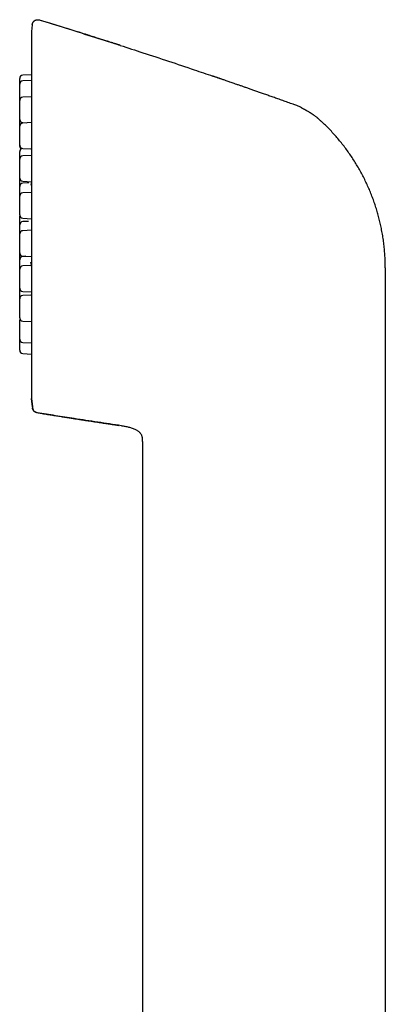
# Model space of a CAD drawing. Header units: millimetres. Extents: x 8 to 888, y 12 to 898.
# Tile 44 of 59: x 213 to 246, y 808 to 898. Entities that reach past the tile are written whole.
import ezdxf

# ---------------------------------------------------------------- set-up
doc = ezdxf.new("R2010")
doc.units = ezdxf.units.MM

msp = doc.modelspace()

# ---------------------------------------------------------------- linework, layer by layer
at = {"color": 7, "linetype": 'Continuous', "lineweight": 30}
for p, q in [((214.883, 897.758), (214.883, 897.765)), ((214.24, 897.333), (214.174, 896.704)), ((214.24, 897.339), (214.24, 897.333)), ((214.172, 896.678), (214.172, 863.285)), ((214.174, 896.678), (214.174, 896.694)), ((214.172, 892.774), (213.383, 892.732)), ((214.172, 892.258), (213.383, 892.217)), ((214.172, 890.758), (213.383, 890.717)), ((214.172, 888.406), (213.383, 888.365)), ((213.383, 888.4), (213.714, 888.382)), ((213.383, 886.048), (214.123, 886.009)), ((214.172, 885.412), (213.383, 885.37)), ((213.383, 883.053), (214.172, 883.012)), ((213.925, 882.919), (213.383, 882.89)), ((214.172, 882.041), (213.383, 881.999)), ((213.383, 879.682), (214.172, 879.641)), ((213.89, 879.401), (213.383, 879.374)), ((214.172, 878.592), (213.383, 878.551)), ((213.383, 876.234), (214.172, 876.193)), ((213.642, 876.22), (213.383, 876.207)), ((214.15, 875.373), (213.383, 875.332)), ((246.399, 875.164), (246.399, 862.504)), ((213.383, 873.015), (214.172, 872.974)), ((214.1, 872.666), (213.383, 872.629)), ((213.383, 870.312), (214.172, 870.27)), ((213.383, 868.364), (214.172, 868.323)), ((213.383, 867.345), (214.172, 867.303)), ((214.174, 863.271), (214.174, 863.285)), ((214.174, 863.258), (214.253, 862.504)), ((214.253, 862.504), (214.174, 863.253)), ((214.253, 862.504), (214.264, 862.397)), ((246.399, 862.504), (246.399, 743.104)), ((222.364, 860.768), (222.409, 860.761)), ((222.364, 860.768), (222.409, 860.761)), ((223.085, 860.634), (223.18, 860.61)), ((224.267, 859.599), (224.268, 859.593)), ((224.279, 859.317), (224.279, 770.198))]:
    msp.add_line(p, q, dxfattribs=at)
at = {"color": 7, "linetype": 'Continuous', "lineweight": 30, "flags": 128}
msp.add_lwpolyline([(213.101, 879.94), (213.101, 879.936), (213.099, 879.898)], dxfattribs=at)
at = {"color": 7, "linetype": 'Continuous', "lineweight": 30}
for centre, start, end in [((214.472, 896.678), 176.88546, 180), ((213.399, 892.433), 93, 180), ((213.399, 891.917), 93, 180), ((213.399, 890.417), 93, 180), ((213.399, 888.699), 180, 267), ((213.399, 888.065), 93, 180), ((213.399, 886.347), 180, 267), ((213.399, 886.232), 180, 232.20514), ((213.399, 885.758), 101.01134, 180), ((213.399, 885.071), 93, 180), ((213.399, 883.353), 180, 267), ((213.399, 882.591), 93, 180), ((213.399, 881.7), 93, 180), ((213.399, 879.982), 180, 267), ((213.399, 879.075), 93, 180), ((213.399, 878.251), 93, 180), ((213.399, 876.534), 180, 267), ((213.399, 875.907), 93, 180), ((213.399, 875.033), 93, 180), ((213.399, 873.315), 180, 267), ((213.399, 872.329), 93, 180), ((213.399, 870.611), 180, 267), ((213.399, 870.381), 157.47225, 180), ((213.399, 868.664), 180, 267), ((213.399, 867.644), 180, 267), ((214.472, 863.285), 180, 182.5595)]:
    msp.add_arc(centre, 0.3, start, end, dxfattribs=at)
for points, knots in [([(214.24, 897.339), (214.242, 897.355), (214.247, 897.388), (214.26, 897.438), (214.278, 897.488), (214.303, 897.537), (214.334, 897.584), (214.371, 897.629), (214.413, 897.669), (214.461, 897.704), (214.511, 897.734), (214.565, 897.757), (214.62, 897.774), (214.676, 897.784), (214.731, 897.787), (214.784, 897.785), (214.835, 897.778), (214.868, 897.769), (214.883, 897.765)], [0, 0, 0, 0, 0.05595, 0.11427, 0.174787, 0.237264, 0.301403, 0.366849, 0.433195, 0.5, 0.566805, 0.633151, 0.698597, 0.762736, 0.825213, 0.88573, 0.94405, 1, 1, 1, 1]), ([(214.883, 897.765), (215.671, 897.523), (217.247, 897.039), (219.605, 896.297), (221.258, 895.772), (222.124, 895.49), (222.207, 895.463)], [0, 0, 0, 0, 0.322065, 0.644129, 0.966194, 1, 1, 1, 1]), ([(222.256, 895.448), (222.247, 895.451), (222.23, 895.456), (222.2, 895.465), (222.168, 895.475), (222.134, 895.485), (222.097, 895.496), (222.062, 895.507), (222.027, 895.517), (221.995, 895.527), (221.962, 895.537), (221.924, 895.549), (221.879, 895.564), (221.826, 895.581), (221.758, 895.602), (221.673, 895.63), (221.568, 895.664), (221.449, 895.702), (221.316, 895.745), (221.17, 895.791), (221.012, 895.842), (220.841, 895.896), (220.657, 895.955), (220.463, 896.017), (220.26, 896.082), (220.048, 896.149), (219.824, 896.22), (219.588, 896.295), (219.34, 896.373), (219.064, 896.46), (218.757, 896.557), (218.418, 896.663), (218.063, 896.775), (217.705, 896.887), (217.345, 896.999), (216.985, 897.111), (216.612, 897.227), (216.225, 897.346), (215.825, 897.469), (215.412, 897.597), (215.096, 897.693), (214.919, 897.748), (214.884, 897.758)], [0, 0, 0, 0, 0.011023, 0.021143, 0.030407, 0.038876, 0.046631, 0.053775, 0.058814, 0.06365, 0.068361, 0.073028, 0.079325, 0.08614, 0.093952, 0.106033, 0.119927, 0.135635, 0.153157, 0.172492, 0.193248, 0.215753, 0.240008, 0.266012, 0.292345, 0.320259, 0.349752, 0.380826, 0.41348, 0.447714, 0.490091, 0.534662, 0.581429, 0.630392, 0.675963, 0.723285, 0.772357, 0.82318, 0.875753, 0.930077, 0.986151, 1, 1, 1, 1]), ([(222.256, 895.447), (222.941, 895.226), (224.411, 894.75), (226.659, 894.006), (228.781, 893.295), (230.119, 892.837), (230.677, 892.646)], [0, 0, 0, 0, 0.243518, 0.5221, 0.800681, 1, 1, 1, 1]), ([(213.099, 891.922), (213.099, 891.938), (213.099, 891.981), (213.099, 892.046), (213.099, 892.117), (213.099, 892.182), (213.099, 892.241), (213.099, 892.287), (213.099, 892.323), (213.099, 892.35), (213.099, 892.38), (213.099, 892.408), (213.099, 892.429), (213.099, 892.431), (213.099, 892.433)], [0, 0, 0, 0, 0.053387, 0.141416, 0.229582, 0.318818, 0.407651, 0.49568, 0.554398, 0.613455, 0.673125, 0.782137, 0.890513, 1, 1, 1, 1]), ([(238.338, 889.95), (238.223, 889.991), (237.95, 890.09), (237.524, 890.243), (237.066, 890.407), (236.625, 890.564), (236.202, 890.715), (235.799, 890.858), (235.414, 890.994), (235.045, 891.124), (234.691, 891.249), (234.35, 891.369), (234.024, 891.483), (233.715, 891.591), (233.423, 891.694), (233.147, 891.79), (232.889, 891.879), (232.655, 891.961), (232.445, 892.033), (232.258, 892.098), (232.084, 892.158), (231.923, 892.214), (231.777, 892.264), (231.645, 892.31), (231.526, 892.351), (231.421, 892.387), (231.335, 892.417), (231.265, 892.44), (231.21, 892.459), (231.149, 892.481), (231.078, 892.505), (230.999, 892.534), (230.919, 892.562), (230.838, 892.591), (230.756, 892.62), (230.704, 892.638), (230.677, 892.648)], [0, 0, 0, 0, 0.044353, 0.105407, 0.164298, 0.221024, 0.275586, 0.327067, 0.376461, 0.423766, 0.468983, 0.512971, 0.554784, 0.594422, 0.631886, 0.667175, 0.700289, 0.731229, 0.75696, 0.780966, 0.803245, 0.823798, 0.842624, 0.859433, 0.874576, 0.888055, 0.899867, 0.907707, 0.914593, 0.92111, 0.931299, 0.942331, 0.954515, 0.968081, 0.9832, 1, 1, 1, 1]), ([(213.099, 891.058), (213.099, 891.08), (213.099, 891.123), (213.099, 891.188), (213.099, 891.251), (213.099, 891.314), (213.099, 891.382), (213.099, 891.455), (213.099, 891.531), (213.099, 891.601), (213.099, 891.667), (213.099, 891.726), (213.099, 891.772), (213.099, 891.807), (213.099, 891.834), (213.099, 891.864), (213.099, 891.893), (213.099, 891.914), (213.099, 891.916), (213.099, 891.917)], [0, 0, 0, 0, 0.0482161, 0.0960504, 0.1437775, 0.1916741, 0.2400136, 0.3052143, 0.3698253, 0.434536, 0.5000326, 0.5652334, 0.6298445, 0.6729419, 0.7162879, 0.7600833, 0.8400948, 0.9196401, 1, 1, 1, 1]), ([(213.099, 890.422), (213.099, 890.431), (213.099, 890.46), (213.099, 890.515), (213.099, 890.578), (213.099, 890.636), (213.099, 890.688), (213.099, 890.757), (213.099, 890.844), (213.099, 890.95), (213.099, 891.022), (213.099, 891.058)], [0, 0, 0, 0, 0.061043, 0.183492, 0.304832, 0.38577, 0.467175, 0.549424, 0.699857, 0.849244, 1, 1, 1, 1]), ([(213.099, 889.558), (213.099, 889.58), (213.099, 889.623), (213.099, 889.687), (213.099, 889.751), (213.099, 889.813), (213.099, 889.882), (213.099, 889.955), (213.099, 890.03), (213.099, 890.101), (213.099, 890.166), (213.099, 890.226), (213.099, 890.272), (213.099, 890.307), (213.099, 890.334), (213.099, 890.364), (213.099, 890.392), (213.099, 890.413), (213.099, 890.416), (213.099, 890.417)], [0, 0, 0, 0, 0.048216, 0.09605, 0.143778, 0.191674, 0.240014, 0.305214, 0.369825, 0.434536, 0.500033, 0.565233, 0.629844, 0.672942, 0.716288, 0.760083, 0.840095, 0.91964, 1, 1, 1, 1]), ([(238.779, 889.764), (238.707, 889.799), (238.562, 889.869), (238.413, 889.926), (238.338, 889.955)], [0, 0, 0, 0, 0.50044, 1, 1, 1, 1]), ([(238.338, 889.955), (238.338, 889.954), (238.338, 889.954), (238.338, 889.951), (238.338, 889.95)], [0, 0, 0, 0, 0.45553, 1, 1, 1, 1]), ([(238.779, 889.764), (238.839, 889.733), (238.956, 889.672), (239.121, 889.579), (239.272, 889.492), (239.379, 889.428), (239.446, 889.388), (239.477, 889.369), (239.508, 889.35), (239.537, 889.332), (239.566, 889.314), (239.593, 889.296), (239.622, 889.277), (239.656, 889.256), (239.697, 889.229), (239.746, 889.195), (239.804, 889.155), (239.87, 889.107), (239.944, 889.053), (240.024, 888.99), (240.108, 888.923), (240.185, 888.86), (240.252, 888.803), (240.353, 888.716), (240.495, 888.589), (240.614, 888.478), (240.674, 888.422)], [0, 0, 0, 0, 0.08756, 0.168985, 0.244013, 0.31247, 0.328653, 0.344424, 0.359786, 0.374738, 0.389283, 0.403421, 0.416222, 0.433673, 0.454723, 0.479373, 0.510188, 0.54526, 0.584605, 0.628246, 0.676208, 0.722663, 0.756057, 0.789498, 0.894789, 1, 1, 1, 1]), ([(213.099, 888.699), (213.099, 888.7), (213.099, 888.701), (213.099, 888.713), (213.099, 888.732), (213.099, 888.759), (213.099, 888.794), (213.099, 888.839), (213.099, 888.891), (213.099, 888.95), (213.099, 889.015), (213.099, 889.078), (213.099, 889.136), (213.099, 889.188), (213.099, 889.257), (213.099, 889.344), (213.099, 889.45), (213.099, 889.522), (213.099, 889.558)], [0, 0, 0, 0, 0.060121, 0.1198, 0.179577, 0.239992, 0.305194, 0.369806, 0.434519, 0.500017, 0.565219, 0.629832, 0.67293, 0.716277, 0.760073, 0.840177, 0.919724, 1, 1, 1, 1]), ([(213.099, 888.07), (213.099, 888.089), (213.099, 888.13), (213.099, 888.197), (213.099, 888.27), (213.099, 888.346), (213.099, 888.417), (213.099, 888.482), (213.099, 888.541), (213.099, 888.587), (213.099, 888.623), (213.099, 888.65), (213.099, 888.68), (213.099, 888.708), (213.099, 888.729), (213.099, 888.731), (213.099, 888.733)], [0, 0, 0, 0, 0.05286, 0.109501, 0.185898, 0.261605, 0.337429, 0.414173, 0.490571, 0.566277, 0.616776, 0.667566, 0.718882, 0.812634, 0.90584, 1, 1, 1, 1]), ([(213.099, 887.206), (213.099, 887.228), (213.099, 887.271), (213.099, 887.335), (213.099, 887.399), (213.099, 887.461), (213.099, 887.53), (213.099, 887.603), (213.099, 887.679), (213.099, 887.749), (213.099, 887.815), (213.099, 887.874), (213.099, 887.92), (213.099, 887.955), (213.099, 887.982), (213.099, 888.012), (213.099, 888.04), (213.099, 888.061), (213.099, 888.064), (213.099, 888.065)], [0, 0, 0, 0, 0.048216, 0.09605, 0.143778, 0.191674, 0.240014, 0.305214, 0.369825, 0.434536, 0.500033, 0.565233, 0.629844, 0.672942, 0.716288, 0.760083, 0.840095, 0.91964, 1, 1, 1, 1]), ([(245.185, 881.7), (245.123, 881.859), (244.998, 882.175), (244.795, 882.643), (244.579, 883.105), (244.35, 883.561), (244.108, 884.011), (243.854, 884.453), (243.588, 884.889), (243.31, 885.316), (243.019, 885.736), (242.717, 886.147), (242.404, 886.55), (242.08, 886.944), (241.744, 887.328), (241.398, 887.703), (241.042, 888.069), (240.797, 888.304), (240.674, 888.422)], [0, 0, 0, 0, 0.062501, 0.125001, 0.187501, 0.25, 0.3125, 0.375, 0.437501, 0.500001, 0.562502, 0.625002, 0.687501, 0.750001, 0.8125, 0.874999, 0.9375, 1, 1, 1, 1]), ([(213.099, 886.347), (213.099, 886.348), (213.099, 886.349), (213.099, 886.361), (213.099, 886.38), (213.099, 886.407), (213.099, 886.442), (213.099, 886.487), (213.099, 886.539), (213.099, 886.598), (213.099, 886.663), (213.099, 886.726), (213.099, 886.784), (213.099, 886.836), (213.099, 886.905), (213.099, 886.992), (213.099, 887.098), (213.099, 887.17), (213.099, 887.206)], [0, 0, 0, 0, 0.060121, 0.1198, 0.179577, 0.239992, 0.305194, 0.369806, 0.434519, 0.500017, 0.565219, 0.629832, 0.67293, 0.716277, 0.760073, 0.840177, 0.919724, 1, 1, 1, 1]), ([(213.099, 886.232), (213.099, 886.233), (213.099, 886.235), (213.099, 886.246), (213.099, 886.265), (213.099, 886.293), (213.099, 886.318), (213.099, 886.338), (213.099, 886.343)], [0, 0, 0, 0, 0.184882, 0.368404, 0.55223, 0.738014, 0.938521, 1, 1, 1, 1]), ([(213.099, 885.075), (213.099, 885.081), (213.099, 885.107), (213.099, 885.154), (213.099, 885.223), (213.099, 885.296), (213.099, 885.372), (213.099, 885.442), (213.099, 885.508), (213.099, 885.567), (213.099, 885.613), (213.099, 885.648), (213.099, 885.675), (213.099, 885.705), (213.099, 885.733), (213.099, 885.754), (213.099, 885.757), (213.099, 885.758)], [0, 0, 0, 0, 0.014311, 0.069449, 0.125098, 0.200158, 0.274538, 0.349034, 0.424434, 0.499494, 0.573874, 0.623488, 0.673389, 0.723806, 0.815916, 0.907489, 1, 1, 1, 1]), ([(213.099, 884.212), (213.099, 884.233), (213.099, 884.277), (213.099, 884.341), (213.099, 884.404), (213.099, 884.467), (213.099, 884.535), (213.099, 884.608), (213.099, 884.684), (213.099, 884.755), (213.099, 884.82), (213.099, 884.879), (213.099, 884.925), (213.099, 884.961), (213.099, 884.987), (213.099, 885.018), (213.099, 885.046), (213.099, 885.067), (213.099, 885.069), (213.099, 885.071)], [0, 0, 0, 0, 0.048216, 0.09605, 0.143778, 0.191674, 0.240014, 0.305214, 0.369825, 0.434536, 0.500033, 0.565233, 0.629844, 0.672942, 0.716288, 0.760083, 0.840095, 0.91964, 1, 1, 1, 1]), ([(213.099, 883.353), (213.099, 883.353), (213.099, 883.355), (213.099, 883.367), (213.099, 883.385), (213.099, 883.413), (213.099, 883.448), (213.099, 883.492), (213.099, 883.544), (213.099, 883.603), (213.099, 883.668), (213.099, 883.731), (213.099, 883.789), (213.099, 883.841), (213.099, 883.91), (213.099, 883.997), (213.099, 884.104), (213.099, 884.176), (213.099, 884.212)], [0, 0, 0, 0, 0.060121, 0.1198, 0.179577, 0.239992, 0.305194, 0.369806, 0.434519, 0.500017, 0.565219, 0.629832, 0.67293, 0.716277, 0.760073, 0.840177, 0.919724, 1, 1, 1, 1]), ([(213.099, 882.592), (213.099, 882.614), (213.099, 882.657), (213.099, 882.722), (213.099, 882.785), (213.099, 882.848), (213.099, 882.916), (213.099, 882.989), (213.099, 883.065), (213.099, 883.135), (213.099, 883.201), (213.099, 883.26), (213.099, 883.306), (213.099, 883.334), (213.099, 883.346), (213.099, 883.348)], [0, 0, 0, 0, 0.070362, 0.140168, 0.209817, 0.279713, 0.350255, 0.445404, 0.539691, 0.634125, 0.729705, 0.824853, 0.919141, 0.982034, 1, 1, 1, 1]), ([(213.099, 881.704), (213.099, 881.713), (213.099, 881.744), (213.099, 881.797), (213.099, 881.861), (213.099, 881.924), (213.099, 881.987), (213.099, 882.055), (213.099, 882.128), (213.099, 882.204), (213.099, 882.275), (213.099, 882.34), (213.099, 882.399), (213.099, 882.445), (213.099, 882.48), (213.099, 882.507), (213.099, 882.537), (213.099, 882.566), (213.099, 882.587), (213.099, 882.589), (213.099, 882.591)], [0, 0, 0, 0, 0.02006, 0.067309, 0.114184, 0.160954, 0.207889, 0.255259, 0.319152, 0.382467, 0.445879, 0.510062, 0.573955, 0.63727, 0.679503, 0.721979, 0.764896, 0.843303, 0.921252, 1, 1, 1, 1]), ([(214.172, 883.01), (214.17, 882.996), (214.167, 882.969), (214.161, 882.933), (214.156, 882.901), (214.152, 882.873), (214.146, 882.843), (214.14, 882.811), (214.133, 882.778), (214.127, 882.749), (214.121, 882.729), (214.116, 882.714), (214.116, 882.712), (214.115, 882.712)], [0, 0, 0, 0, 0.082397, 0.163247, 0.236278, 0.301483, 0.368, 0.466549, 0.582169, 0.703731, 0.811638, 0.905962, 1, 1, 1, 1]), ([(213.099, 880.841), (213.099, 880.862), (213.099, 880.905), (213.099, 880.97), (213.099, 881.033), (213.099, 881.096), (213.099, 881.164), (213.099, 881.237), (213.099, 881.313), (213.099, 881.384), (213.099, 881.449), (213.099, 881.508), (213.099, 881.554), (213.099, 881.589), (213.099, 881.616), (213.099, 881.646), (213.099, 881.675), (213.099, 881.696), (213.099, 881.698), (213.099, 881.7)], [0, 0, 0, 0, 0.048216, 0.09605, 0.143778, 0.191674, 0.240014, 0.305214, 0.369825, 0.434536, 0.500033, 0.565233, 0.629844, 0.672942, 0.716288, 0.760083, 0.840095, 0.91964, 1, 1, 1, 1]), ([(246.399, 875.164), (246.397, 875.342), (246.394, 875.698), (246.37, 876.233), (246.331, 876.766), (246.276, 877.299), (246.205, 877.829), (246.119, 878.357), (246.02, 878.867), (245.911, 879.36), (245.791, 879.836), (245.659, 880.308), (245.514, 880.777), (245.357, 881.241), (245.243, 881.547), (245.185, 881.7)], [0, 0, 0, 0, 0.08, 0.16, 0.24, 0.32, 0.4, 0.479999, 0.559998, 0.633331, 0.706665, 0.779999, 0.853333, 0.926666, 1, 1, 1, 1]), ([(213.099, 879.982), (213.099, 879.982), (213.099, 879.984), (213.099, 879.995), (213.099, 880.014), (213.099, 880.041), (213.099, 880.077), (213.099, 880.121), (213.099, 880.173), (213.099, 880.232), (213.099, 880.297), (213.099, 880.36), (213.099, 880.418), (213.099, 880.47), (213.099, 880.539), (213.099, 880.626), (213.099, 880.733), (213.099, 880.804), (213.099, 880.841)], [0, 0, 0, 0, 0.060121, 0.1198, 0.179577, 0.239992, 0.305194, 0.369806, 0.434519, 0.500017, 0.565219, 0.629832, 0.67293, 0.716277, 0.760073, 0.840177, 0.919724, 1, 1, 1, 1]), ([(213.099, 879.039), (213.099, 879.061), (213.099, 879.104), (213.099, 879.168), (213.099, 879.232), (213.099, 879.294), (213.099, 879.363), (213.099, 879.436), (213.099, 879.511), (213.099, 879.582), (213.099, 879.647), (213.099, 879.707), (213.099, 879.753), (213.099, 879.788), (213.099, 879.815), (213.099, 879.845), (213.099, 879.873), (213.099, 879.894), (213.099, 879.897), (213.099, 879.898)], [0, 0, 0, 0, 0.048216, 0.09605, 0.143778, 0.191674, 0.240014, 0.305214, 0.369825, 0.434536, 0.500033, 0.565233, 0.629844, 0.672942, 0.716288, 0.760083, 0.840095, 0.91964, 1, 1, 1, 1]), ([(213.099, 878.216), (213.099, 878.238), (213.099, 878.281), (213.099, 878.345), (213.099, 878.408), (213.099, 878.471), (213.099, 878.539), (213.099, 878.613), (213.099, 878.688), (213.099, 878.759), (213.099, 878.824), (213.099, 878.883), (213.099, 878.929), (213.099, 878.965), (213.099, 878.992), (213.099, 879.022), (213.099, 879.05), (213.099, 879.071), (213.099, 879.074), (213.099, 879.075)], [0, 0, 0, 0, 0.048216, 0.09605, 0.143778, 0.191674, 0.240014, 0.305214, 0.369825, 0.434536, 0.500033, 0.565233, 0.629844, 0.672942, 0.716288, 0.760083, 0.840095, 0.91964, 1, 1, 1, 1]), ([(213.099, 877.393), (213.099, 877.414), (213.099, 877.457), (213.099, 877.522), (213.099, 877.585), (213.099, 877.648), (213.099, 877.716), (213.099, 877.789), (213.099, 877.865), (213.099, 877.936), (213.099, 878.001), (213.099, 878.06), (213.099, 878.106), (213.099, 878.141), (213.099, 878.168), (213.099, 878.198), (213.099, 878.227), (213.099, 878.248), (213.099, 878.25), (213.099, 878.251)], [0, 0, 0, 0, 0.048216, 0.09605, 0.143778, 0.191674, 0.240014, 0.305214, 0.369825, 0.434536, 0.500033, 0.565233, 0.629844, 0.672942, 0.716288, 0.760083, 0.840095, 0.91964, 1, 1, 1, 1]), ([(213.099, 876.534), (213.099, 876.534), (213.099, 876.536), (213.099, 876.547), (213.099, 876.566), (213.099, 876.593), (213.099, 876.629), (213.099, 876.673), (213.099, 876.725), (213.099, 876.784), (213.099, 876.849), (213.099, 876.912), (213.099, 876.97), (213.099, 877.022), (213.099, 877.091), (213.099, 877.178), (213.099, 877.284), (213.099, 877.356), (213.099, 877.393)], [0, 0, 0, 0, 0.060121, 0.1198, 0.179577, 0.239992, 0.305194, 0.369806, 0.434519, 0.500017, 0.565219, 0.629832, 0.67293, 0.716277, 0.760073, 0.840177, 0.919724, 1, 1, 1, 1]), ([(213.099, 876.19), (213.099, 876.211), (213.099, 876.255), (213.099, 876.319), (213.099, 876.382), (213.099, 876.445), (213.099, 876.494), (213.099, 876.521), (213.099, 876.529)], [0, 0, 0, 0, 0.18625, 0.371025, 0.555386, 0.740402, 0.927129, 1, 1, 1, 1]), ([(213.099, 875.912), (213.099, 875.933), (213.099, 875.988), (213.099, 876.082), (213.099, 876.154), (213.099, 876.19)], [0, 0, 0, 0, 0.239515, 0.618024, 1, 1, 1, 1]), ([(213.099, 875.037), (213.099, 875.041), (213.099, 875.066), (213.099, 875.113), (213.099, 875.177), (213.099, 875.241), (213.099, 875.303), (213.099, 875.372), (213.099, 875.445), (213.099, 875.521), (213.099, 875.591), (213.099, 875.657), (213.099, 875.716), (213.099, 875.762), (213.099, 875.797), (213.099, 875.824), (213.099, 875.854), (213.099, 875.882), (213.099, 875.903), (213.099, 875.906), (213.099, 875.907)], [0, 0, 0, 0, 0.008063, 0.055891, 0.103339, 0.150682, 0.198192, 0.246142, 0.310817, 0.374907, 0.439096, 0.504064, 0.568739, 0.632829, 0.675579, 0.718576, 0.762018, 0.841384, 0.920288, 1, 1, 1, 1]), ([(214.093, 875.67), (214.093, 875.67), (214.093, 875.67), (214.095, 875.663), (214.098, 875.654), (214.101, 875.642), (214.105, 875.626), (214.109, 875.61), (214.113, 875.592), (214.117, 875.571), (214.123, 875.543), (214.129, 875.505), (214.137, 875.459), (214.145, 875.404), (214.154, 875.341), (214.163, 875.273), (214.169, 875.224), (214.172, 875.197), (214.172, 875.195)], [0, 0, 0, 0, 0.038645, 0.101089, 0.157411, 0.216795, 0.268509, 0.315706, 0.358494, 0.402072, 0.464747, 0.536568, 0.61756, 0.707738, 0.805415, 0.901055, 0.993119, 1, 1, 1, 1]), ([(213.099, 874.174), (213.099, 874.195), (213.099, 874.239), (213.099, 874.303), (213.099, 874.366), (213.099, 874.429), (213.099, 874.497), (213.099, 874.57), (213.099, 874.646), (213.099, 874.717), (213.099, 874.782), (213.099, 874.841), (213.099, 874.887), (213.099, 874.923), (213.099, 874.95), (213.099, 874.98), (213.099, 875.008), (213.099, 875.029), (213.099, 875.031), (213.099, 875.033)], [0, 0, 0, 0, 0.048216, 0.09605, 0.143778, 0.191674, 0.240014, 0.305214, 0.369825, 0.434536, 0.500033, 0.565233, 0.629844, 0.672942, 0.716288, 0.760083, 0.840095, 0.91964, 1, 1, 1, 1]), ([(213.099, 873.315), (213.099, 873.315), (213.099, 873.317), (213.099, 873.329), (213.099, 873.347), (213.099, 873.375), (213.099, 873.41), (213.099, 873.454), (213.099, 873.506), (213.099, 873.565), (213.099, 873.63), (213.099, 873.693), (213.099, 873.751), (213.099, 873.803), (213.099, 873.872), (213.099, 873.959), (213.099, 874.066), (213.099, 874.138), (213.099, 874.174)], [0, 0, 0, 0, 0.0601211, 0.1197999, 0.1795774, 0.2399918, 0.3051939, 0.3698064, 0.4345186, 0.5000167, 0.5652191, 0.6298316, 0.67293, 0.716277, 0.7600734, 0.8401774, 0.9197245, 1, 1, 1, 1]), ([(213.099, 872.856), (213.099, 872.878), (213.099, 872.921), (213.099, 872.985), (213.099, 873.049), (213.099, 873.111), (213.099, 873.18), (213.099, 873.247), (213.099, 873.291), (213.099, 873.31)], [0, 0, 0, 0, 0.135829, 0.270583, 0.405035, 0.539965, 0.676142, 0.859818, 1, 1, 1, 1]), ([(213.099, 872.334), (213.099, 872.35), (213.099, 872.382), (213.099, 872.434), (213.099, 872.486), (213.099, 872.555), (213.099, 872.642), (213.099, 872.748), (213.099, 872.82), (213.099, 872.856)], [0, 0, 0, 0, 0.111154, 0.214642, 0.318726, 0.42389, 0.616235, 0.807243, 1, 1, 1, 1]), ([(213.099, 871.47), (213.099, 871.492), (213.099, 871.535), (213.099, 871.6), (213.099, 871.663), (213.099, 871.725), (213.099, 871.794), (213.099, 871.867), (213.099, 871.943), (213.099, 872.013), (213.099, 872.079), (213.099, 872.138), (213.099, 872.184), (213.099, 872.219), (213.099, 872.246), (213.099, 872.276), (213.099, 872.304), (213.099, 872.325), (213.099, 872.328), (213.099, 872.329)], [0, 0, 0, 0, 0.048216, 0.09605, 0.143778, 0.191674, 0.240014, 0.305214, 0.369825, 0.434536, 0.500033, 0.565233, 0.629844, 0.672942, 0.716288, 0.760083, 0.840095, 0.91964, 1, 1, 1, 1]), ([(213.099, 870.611), (213.099, 870.612), (213.099, 870.613), (213.099, 870.625), (213.099, 870.644), (213.099, 870.671), (213.099, 870.707), (213.099, 870.751), (213.099, 870.803), (213.099, 870.862), (213.099, 870.927), (213.099, 870.99), (213.099, 871.048), (213.099, 871.1), (213.099, 871.169), (213.099, 871.256), (213.099, 871.362), (213.099, 871.434), (213.099, 871.47)], [0, 0, 0, 0, 0.060121, 0.1198, 0.179577, 0.239992, 0.305194, 0.369806, 0.434519, 0.500017, 0.565219, 0.629832, 0.67293, 0.716277, 0.760073, 0.840177, 0.919724, 1, 1, 1, 1]), ([(213.099, 869.523), (213.099, 869.544), (213.099, 869.587), (213.099, 869.652), (213.099, 869.715), (213.099, 869.778), (213.099, 869.846), (213.099, 869.919), (213.099, 869.995), (213.099, 870.066), (213.099, 870.131), (213.099, 870.19), (213.099, 870.236), (213.099, 870.271), (213.099, 870.298), (213.099, 870.328), (213.099, 870.357), (213.099, 870.378), (213.099, 870.38), (213.099, 870.381)], [0, 0, 0, 0, 0.048216, 0.09605, 0.143778, 0.191674, 0.240014, 0.305214, 0.369825, 0.434536, 0.500033, 0.565233, 0.629844, 0.672942, 0.716288, 0.760083, 0.840095, 0.91964, 1, 1, 1, 1]), ([(213.099, 868.664), (213.099, 868.664), (213.099, 868.666), (213.099, 868.677), (213.099, 868.696), (213.099, 868.723), (213.099, 868.759), (213.099, 868.803), (213.099, 868.855), (213.099, 868.914), (213.099, 868.979), (213.099, 869.042), (213.099, 869.1), (213.099, 869.152), (213.099, 869.221), (213.099, 869.308), (213.099, 869.414), (213.099, 869.486), (213.099, 869.523)], [0, 0, 0, 0, 0.060121, 0.1198, 0.179577, 0.239992, 0.305194, 0.369806, 0.434519, 0.500017, 0.565219, 0.629832, 0.67293, 0.716277, 0.760073, 0.840177, 0.919724, 1, 1, 1, 1]), ([(213.099, 868.503), (213.099, 868.525), (213.099, 868.568), (213.099, 868.62), (213.099, 868.65), (213.099, 868.659)], [0, 0, 0, 0, 0.415162, 0.827037, 1, 1, 1, 1]), ([(213.099, 867.644), (213.099, 867.645), (213.099, 867.646), (213.099, 867.658), (213.099, 867.677), (213.099, 867.704), (213.099, 867.74), (213.099, 867.784), (213.099, 867.836), (213.099, 867.895), (213.099, 867.96), (213.099, 868.023), (213.099, 868.081), (213.099, 868.133), (213.099, 868.202), (213.099, 868.289), (213.099, 868.395), (213.099, 868.467), (213.099, 868.503)], [0, 0, 0, 0, 0.060121, 0.1198, 0.179577, 0.239992, 0.305194, 0.369806, 0.434519, 0.500017, 0.565219, 0.629832, 0.67293, 0.716277, 0.760073, 0.840177, 0.919724, 1, 1, 1, 1]), ([(214.263, 862.412), (214.267, 862.383), (214.276, 862.325), (214.308, 862.243), (214.352, 862.167), (214.408, 862.102), (214.472, 862.049), (214.541, 862.009), (214.611, 861.981), (214.658, 861.971), (214.68, 861.966)], [0, 0, 0, 0, 0.132237, 0.266451, 0.400434, 0.531981, 0.659102, 0.780179, 0.894046, 1, 1, 1, 1]), ([(214.263, 862.409), (214.263, 862.408), (214.264, 862.4), (214.264, 862.399), (214.264, 862.399)], [0, 0, 0, 0, 0.12841, 1, 1, 1, 1]), ([(214.68, 861.958), (214.655, 861.963), (214.603, 861.974), (214.529, 862.006), (214.458, 862.05), (214.396, 862.106), (214.343, 862.172), (214.303, 862.245), (214.275, 862.321), (214.267, 862.373), (214.264, 862.399)], [0, 0, 0, 0, 0.119158, 0.243186, 0.370688, 0.5, 0.629312, 0.756814, 0.880842, 1, 1, 1, 1]), ([(214.68, 861.962), (214.68, 861.962), (214.68, 861.963), (214.68, 861.966), (214.68, 861.967)], [0, 0, 0, 0, 0.736008, 1, 1, 1, 1]), ([(214.68, 861.961), (214.799, 861.941), (215.079, 861.896), (215.515, 861.826), (215.982, 861.751), (216.432, 861.679), (216.866, 861.61), (217.285, 861.544), (217.676, 861.482), (218.042, 861.425), (218.383, 861.372), (218.711, 861.321), (219.025, 861.272), (219.325, 861.226), (219.62, 861.181), (219.908, 861.137), (220.189, 861.094), (220.454, 861.053), (220.703, 861.016), (220.936, 860.981), (221.152, 860.948), (221.348, 860.919), (221.523, 860.892), (221.679, 860.869), (221.821, 860.848), (221.95, 860.829), (222.065, 860.812), (222.137, 860.801), (222.17, 860.796)], [0, 0, 0, 0, 0.047651, 0.112001, 0.174197, 0.23424, 0.292131, 0.347869, 0.401456, 0.448689, 0.494114, 0.537734, 0.579548, 0.619558, 0.657765, 0.697389, 0.734871, 0.770211, 0.803413, 0.83448, 0.863414, 0.890221, 0.912931, 0.933863, 0.953025, 0.970426, 0.986079, 1, 1, 1, 1]), ([(222.364, 860.768), (221.646, 860.874), (220.21, 861.087), (218.212, 861.394), (216.369, 861.684), (215.243, 861.867), (214.68, 861.958)], [0, 0, 0, 0, 0.28, 0.56, 0.78, 1, 1, 1, 1]), ([(222.409, 860.761), (222.444, 860.756), (222.536, 860.742), (222.683, 860.719), (222.85, 860.689), (223.016, 860.653), (223.181, 860.611), (223.343, 860.56), (223.502, 860.5), (223.639, 860.435), (223.755, 860.371), (223.85, 860.308), (223.939, 860.238), (224.021, 860.16), (224.094, 860.073), (224.156, 859.979), (224.204, 859.876), (224.239, 859.769), (224.26, 859.674), (224.266, 859.615), (224.268, 859.593)], [0, 0, 0, 0, 0.045108, 0.116342, 0.187556, 0.258812, 0.330199, 0.401666, 0.473172, 0.544609, 0.592201, 0.639708, 0.687225, 0.734928, 0.782654, 0.830245, 0.877786, 0.92539, 0.972967, 1, 1, 1, 1]), ([(224.279, 859.317), (224.278, 859.355), (224.278, 859.43), (224.276, 859.522), (224.27, 859.576), (224.268, 859.593)], [0, 0, 0, 0, 0.407843, 0.81543, 1, 1, 1, 1])]:
    msp.add_open_spline(points, degree=3, knots=knots, dxfattribs=at)

doc.saveas('drawing.dxf')
